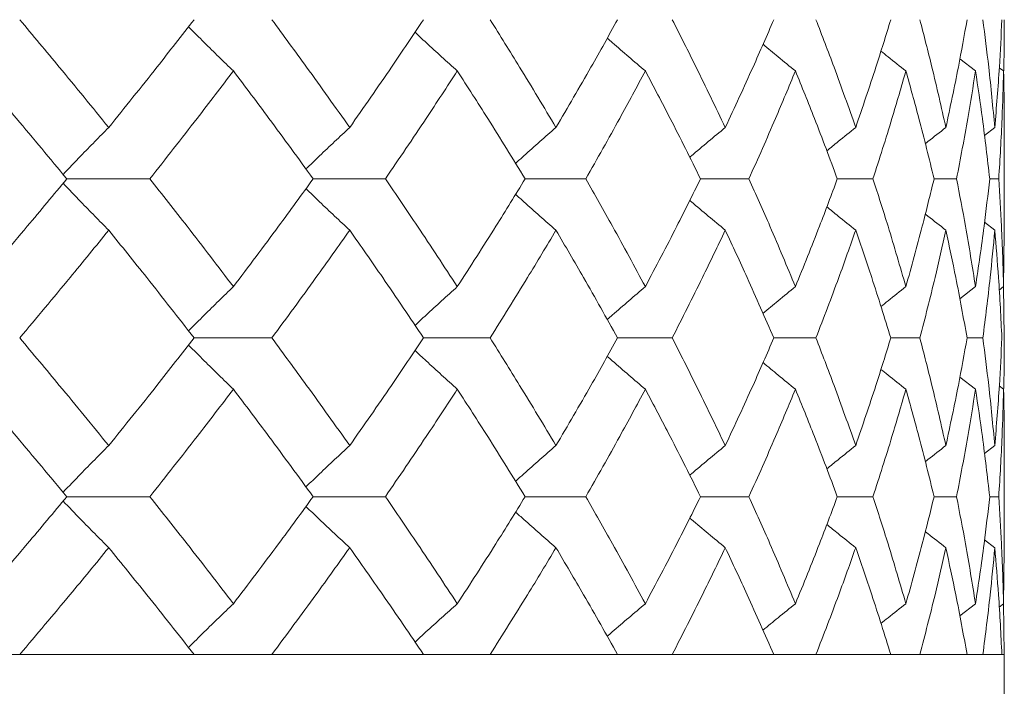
# Model space of a CAD drawing. Header units: inches. Extents: x -4.1 to 22.6, y -10.2 to 17.8.
# Tile 92 of 142: x 13.559 to 13.937, y -0.399 to -0.143. Entities that reach past the tile are written whole.
import ezdxf

# ---------------------------------------------------------------- set-up
doc = ezdxf.new("R2010")
doc.units = ezdxf.units.IN
doc.header["$MEASUREMENT"] = 0

msp = doc.modelspace()

# ---------------------------------------------------------------- linework, layer by layer
at = {"color": 7, "linetype": 'Continuous', "lineweight": 15}
for p, q in [((13.92562, -0.163), (13.91961, -0.15831)), ((13.9364, -0.163), (13.93475, -0.16173)), ((13.93301, -0.1847), (13.92904, -0.18778)), ((13.93663, -0.22502), (13.93663, -0.18382)), ((13.57672, -0.20442), (13.60861, -0.20442)), ((13.6713, -0.20442), (13.69904, -0.20442)), ((13.7527, -0.20442), (13.776, -0.20442)), ((13.82004, -0.20442), (13.83863, -0.20442)), ((13.87256, -0.20442), (13.88625, -0.20442)), ((13.90971, -0.20442), (13.91834, -0.20442)), ((13.93107, -0.20442), (13.93454, -0.20442)), ((13.93301, -0.22414), (13.92908, -0.22109)), ((13.9364, -0.24584), (13.9366, -0.22502)), ((13.93663, -0.26554), (13.9364, -0.24537)), ((13.92562, -0.24584), (13.91957, -0.25055)), ((13.9364, -0.24584), (13.93471, -0.24714)), ((13.6256, -0.26554), (13.65545, -0.26554)), ((13.71371, -0.26554), (13.73926, -0.26554)), ((13.78818, -0.26554), (13.80915, -0.26554)), ((13.84819, -0.26554), (13.86435, -0.26554)), ((13.89309, -0.26554), (13.90426, -0.26554)), ((13.92238, -0.26554), (13.92844, -0.26554)), ((13.92562, -0.28523), (13.91961, -0.28055)), ((13.9364, -0.28523), (13.93475, -0.28396)), ((13.93663, -0.34696), (13.93663, -0.30599)), ((13.93301, -0.30687), (13.92904, -0.30994)), ((13.57672, -0.3265), (13.60861, -0.3265)), ((13.6713, -0.3265), (13.69904, -0.3265)), ((13.7527, -0.3265), (13.776, -0.3265)), ((13.82004, -0.3265), (13.83863, -0.3265)), ((13.87256, -0.3265), (13.88625, -0.3265)), ((13.90971, -0.3265), (13.91834, -0.3265)), ((13.93107, -0.3265), (13.93454, -0.3265)), ((13.93301, -0.3461), (13.92908, -0.34306)), ((13.9364, -0.36761), (13.9366, -0.34696)), ((13.92562, -0.36761), (13.91958, -0.37228)), ((13.9364, -0.36761), (13.93471, -0.3689)), ((13.93663, -0.38712), (13.9364, -0.36714)), ((11.00063, -0.38712), (13.93663, -0.38712)), ((13.6256, -0.38712), (13.55864, -0.38712)), ((13.71371, -0.38712), (13.65545, -0.38712)), ((13.78818, -0.38712), (13.73926, -0.38712)), ((13.84819, -0.38712), (13.80915, -0.38712)), ((13.89309, -0.38712), (13.86435, -0.38712)), ((13.92238, -0.38712), (13.90426, -0.38712)), ((13.93574, -0.38712), (13.92844, -0.38712)), ((13.93663, -0.56712), (13.93663, -0.38712))]:
    msp.add_line(p, q, dxfattribs=at)
for points, knots in [([(13.59282, -0.1847), (13.58654, -0.17696), (13.57531, -0.16316), (13.56373, -0.14936), (13.55864, -0.1433)], [0, 0, 0, 0, 0.560136, 1, 1, 1, 1]), ([(13.59282, -0.1847), (13.59904, -0.17696), (13.61013, -0.16316), (13.62087, -0.14936), (13.6256, -0.1433)], [0, 0, 0, 0, 0.560136, 1, 1, 1, 1]), ([(13.68534, -0.1847), (13.67987, -0.17696), (13.67008, -0.16316), (13.65992, -0.14936), (13.65545, -0.1433)], [0, 0, 0, 0, 0.560136, 1, 1, 1, 1]), ([(13.68534, -0.1847), (13.69074, -0.17696), (13.70038, -0.16316), (13.70964, -0.14936), (13.71371, -0.1433)], [0, 0, 0, 0, 0.560136, 1, 1, 1, 1]), ([(13.76453, -0.1847), (13.75992, -0.17696), (13.7517, -0.16316), (13.74306, -0.14936), (13.73926, -0.1433)], [0, 0, 0, 0, 0.560136, 1, 1, 1, 1]), ([(13.76453, -0.1847), (13.76906, -0.17696), (13.77714, -0.16316), (13.78481, -0.14936), (13.78818, -0.1433)], [0, 0, 0, 0, 0.560136, 1, 1, 1, 1]), ([(13.82953, -0.1847), (13.82584, -0.17696), (13.81925, -0.16316), (13.81223, -0.14936), (13.80915, -0.1433)], [0, 0, 0, 0, 0.560136, 1, 1, 1, 1]), ([(13.82953, -0.1847), (13.83313, -0.17696), (13.83955, -0.16316), (13.84555, -0.14936), (13.84819, -0.1433)], [0, 0, 0, 0, 0.560136, 1, 1, 1, 1]), ([(13.87961, -0.1847), (13.87688, -0.17696), (13.87201, -0.16316), (13.86669, -0.14936), (13.86435, -0.1433)], [0, 0, 0, 0, 0.560136, 1, 1, 1, 1]), ([(13.87961, -0.1847), (13.88224, -0.17696), (13.88695, -0.16316), (13.89121, -0.14936), (13.89309, -0.1433)], [0, 0, 0, 0, 0.560136, 1, 1, 1, 1]), ([(13.91423, -0.1847), (13.91249, -0.17696), (13.90939, -0.16316), (13.90583, -0.14936), (13.90426, -0.1433)], [0, 0, 0, 0, 0.560136, 1, 1, 1, 1]), ([(13.91423, -0.1847), (13.91587, -0.17696), (13.91881, -0.16316), (13.92129, -0.14936), (13.92238, -0.1433)], [0, 0, 0, 0, 0.560136, 1, 1, 1, 1]), ([(13.93301, -0.1847), (13.93228, -0.17696), (13.93098, -0.16316), (13.92922, -0.14936), (13.92844, -0.1433)], [0, 0, 0, 0, 0.560136, 1, 1, 1, 1]), ([(13.93301, -0.1847), (13.93365, -0.17696), (13.93478, -0.16316), (13.93545, -0.14936), (13.93574, -0.1433)], [0, 0, 0, 0, 0.560136, 1, 1, 1, 1]), ([(13.93643, -0.16293), (13.93644, -0.16245), (13.93665, -0.15591), (13.93664, -0.14936), (13.93663, -0.1433)], [0, 0, 0, 0, 0.072696, 1, 1, 1, 1]), ([(13.64069, -0.163), (13.63882, -0.16119), (13.63508, -0.15758), (13.62933, -0.15193), (13.62547, -0.14805), (13.62346, -0.14603)], [0, 0, 0, 0, 0.323206, 0.646412, 1, 1, 1, 1]), ([(13.72666, -0.163), (13.72466, -0.16119), (13.72064, -0.15758), (13.71523, -0.15263), (13.71185, -0.14946), (13.71044, -0.14814)], [0, 0, 0, 0, 0.368702, 0.737405, 1, 1, 1, 1]), ([(13.79885, -0.163), (13.79673, -0.16119), (13.79249, -0.15758), (13.78761, -0.15337), (13.78487, -0.15094), (13.78422, -0.15037)], [0, 0, 0, 0, 0.432755, 0.865511, 1, 1, 1, 1]), ([(13.85647, -0.163), (13.85425, -0.16119), (13.85009, -0.1578), (13.84597, -0.15436), (13.84404, -0.15275)], [0, 0, 0, 0, 0.532289, 1, 1, 1, 1]), ([(13.89888, -0.163), (13.8966, -0.1612), (13.89339, -0.15866), (13.89022, -0.1561), (13.8893, -0.15536)], [0, 0, 0, 0, 0.712979, 1, 1, 1, 1]), ([(13.57672, -0.20442), (13.57031, -0.19669), (13.55886, -0.18288), (13.54706, -0.16907), (13.54188, -0.163)], [0, 0, 0, 0, 0.560071, 1, 1, 1, 1]), ([(13.60861, -0.20442), (13.61469, -0.19669), (13.62556, -0.18288), (13.63607, -0.16907), (13.64069, -0.163)], [0, 0, 0, 0, 0.5600706, 1, 1, 1, 1]), ([(13.6713, -0.20442), (13.66569, -0.19669), (13.65566, -0.18288), (13.64527, -0.16907), (13.64069, -0.163)], [0, 0, 0, 0, 0.560071, 1, 1, 1, 1]), ([(13.69904, -0.20442), (13.7043, -0.19669), (13.7137, -0.18288), (13.7227, -0.16907), (13.72666, -0.163)], [0, 0, 0, 0, 0.560071, 1, 1, 1, 1]), ([(13.7527, -0.20442), (13.74795, -0.19669), (13.73946, -0.18288), (13.73057, -0.16907), (13.72666, -0.163)], [0, 0, 0, 0, 0.560071, 1, 1, 1, 1]), ([(13.776, -0.20442), (13.78037, -0.19669), (13.78819, -0.18288), (13.7956, -0.16907), (13.79885, -0.163)], [0, 0, 0, 0, 0.560071, 1, 1, 1, 1]), ([(13.82004, -0.20442), (13.8162, -0.19669), (13.80934, -0.18288), (13.80206, -0.16907), (13.79885, -0.163)], [0, 0, 0, 0, 0.5600706, 1, 1, 1, 1]), ([(13.83863, -0.20442), (13.84207, -0.19669), (13.84823, -0.18288), (13.85395, -0.16907), (13.85647, -0.163)], [0, 0, 0, 0, 0.5600706, 1, 1, 1, 1]), ([(13.87256, -0.20442), (13.86968, -0.19669), (13.86452, -0.18288), (13.85893, -0.16907), (13.85647, -0.163)], [0, 0, 0, 0, 0.560071, 1, 1, 1, 1]), ([(13.88625, -0.20442), (13.88873, -0.19669), (13.89315, -0.18288), (13.89713, -0.16907), (13.89888, -0.163)], [0, 0, 0, 0, 0.560071, 1, 1, 1, 1]), ([(13.90971, -0.20442), (13.90781, -0.19669), (13.90442, -0.18288), (13.90057, -0.16907), (13.89888, -0.163)], [0, 0, 0, 0, 0.560071, 1, 1, 1, 1]), ([(13.91834, -0.20442), (13.91982, -0.19669), (13.92247, -0.18288), (13.92466, -0.16907), (13.92562, -0.163)], [0, 0, 0, 0, 0.560071, 1, 1, 1, 1]), ([(13.93107, -0.20442), (13.93017, -0.19669), (13.92858, -0.18288), (13.92652, -0.16907), (13.92562, -0.163)], [0, 0, 0, 0, 0.560071, 1, 1, 1, 1]), ([(13.93454, -0.20442), (13.93501, -0.19669), (13.93585, -0.18288), (13.93623, -0.16907), (13.9364, -0.163)], [0, 0, 0, 0, 0.560071, 1, 1, 1, 1]), ([(13.9366, -0.18382), (13.93661, -0.18295), (13.93669, -0.17601), (13.93653, -0.16907), (13.9364, -0.163)], [0, 0, 0, 0, 0.124909, 1, 1, 1, 1]), ([(13.59282, -0.1847), (13.59103, -0.1865), (13.58745, -0.19012), (13.5816, -0.19612), (13.57757, -0.20034), (13.5753, -0.20272)], [0, 0, 0, 0, 0.3046918, 0.6093836, 1, 1, 1, 1]), ([(13.68534, -0.1847), (13.6834, -0.1865), (13.67952, -0.19012), (13.67392, -0.19543), (13.67027, -0.19896), (13.66854, -0.20064)], [0, 0, 0, 0, 0.3440179, 0.6880359, 1, 1, 1, 1]), ([(13.76453, -0.1847), (13.76247, -0.18651), (13.75834, -0.19012), (13.75316, -0.19471), (13.75007, -0.19752), (13.74902, -0.19848)], [0, 0, 0, 0, 0.39731, 0.79462, 1, 1, 1, 1]), ([(13.82953, -0.1847), (13.82736, -0.18651), (13.82302, -0.19012), (13.81847, -0.19395), (13.81612, -0.19599), (13.8159, -0.19618)], [0, 0, 0, 0, 0.475697, 0.951395, 1, 1, 1, 1]), ([(13.87961, -0.1847), (13.87736, -0.1865), (13.87364, -0.18949), (13.86995, -0.19251), (13.8685, -0.1937)], [0, 0, 0, 0, 0.60574, 1, 1, 1, 1]), ([(13.91423, -0.1847), (13.91192, -0.1865), (13.90928, -0.18857), (13.90665, -0.19067), (13.90631, -0.19093)], [0, 0, 0, 0, 0.872101, 1, 1, 1, 1]), ([(13.54188, -0.24584), (13.54847, -0.23811), (13.56025, -0.2243), (13.57169, -0.2105), (13.57672, -0.20442)], [0, 0, 0, 0, 0.559933, 1, 1, 1, 1]), ([(13.59282, -0.22414), (13.59103, -0.22233), (13.58745, -0.21872), (13.5816, -0.21272), (13.57757, -0.2085), (13.57531, -0.20612)], [0, 0, 0, 0, 0.304724, 0.609448, 1, 1, 1, 1]), ([(13.64069, -0.24584), (13.6348, -0.23811), (13.62428, -0.2243), (13.6134, -0.2105), (13.60861, -0.20442)], [0, 0, 0, 0, 0.559933, 1, 1, 1, 1]), ([(13.64069, -0.24584), (13.6465, -0.23811), (13.65689, -0.2243), (13.6669, -0.2105), (13.6713, -0.20442)], [0, 0, 0, 0, 0.559933, 1, 1, 1, 1]), ([(13.72666, -0.24584), (13.72161, -0.23811), (13.71259, -0.2243), (13.70318, -0.2105), (13.69904, -0.20442)], [0, 0, 0, 0, 0.559933, 1, 1, 1, 1]), ([(13.72666, -0.24584), (13.73163, -0.23811), (13.7405, -0.2243), (13.74898, -0.2105), (13.7527, -0.20442)], [0, 0, 0, 0, 0.559933, 1, 1, 1, 1]), ([(13.79885, -0.24584), (13.7947, -0.23811), (13.78728, -0.2243), (13.77944, -0.2105), (13.776, -0.20442)], [0, 0, 0, 0, 0.559933, 1, 1, 1, 1]), ([(13.79885, -0.24584), (13.80292, -0.23811), (13.81019, -0.2243), (13.81703, -0.2105), (13.82004, -0.20442)], [0, 0, 0, 0, 0.559933, 1, 1, 1, 1]), ([(13.85647, -0.24584), (13.85326, -0.23811), (13.84752, -0.2243), (13.84134, -0.2105), (13.83863, -0.20442)], [0, 0, 0, 0, 0.559933, 1, 1, 1, 1]), ([(13.85647, -0.24584), (13.85959, -0.23811), (13.86517, -0.2243), (13.8703, -0.2105), (13.87256, -0.20442)], [0, 0, 0, 0, 0.559933, 1, 1, 1, 1]), ([(13.89888, -0.24584), (13.89664, -0.23811), (13.89265, -0.2243), (13.8882, -0.2105), (13.88625, -0.20442)], [0, 0, 0, 0, 0.559933, 1, 1, 1, 1]), ([(13.89888, -0.24584), (13.90102, -0.23811), (13.90485, -0.2243), (13.90822, -0.2105), (13.90971, -0.20442)], [0, 0, 0, 0, 0.559933, 1, 1, 1, 1]), ([(13.92562, -0.24584), (13.92438, -0.23811), (13.92218, -0.2243), (13.91951, -0.2105), (13.91834, -0.20442)], [0, 0, 0, 0, 0.559933, 1, 1, 1, 1]), ([(13.92562, -0.24584), (13.92676, -0.23811), (13.9288, -0.2243), (13.93037, -0.2105), (13.93107, -0.20442)], [0, 0, 0, 0, 0.559933, 1, 1, 1, 1]), ([(13.9364, -0.24584), (13.93617, -0.23811), (13.93578, -0.2243), (13.93492, -0.2105), (13.93454, -0.20442)], [0, 0, 0, 0, 0.559933, 1, 1, 1, 1]), ([(13.68534, -0.22414), (13.6834, -0.22233), (13.67952, -0.21872), (13.67392, -0.21341), (13.67027, -0.20988), (13.66854, -0.2082)], [0, 0, 0, 0, 0.344118, 0.688236, 1, 1, 1, 1]), ([(13.76453, -0.22414), (13.76247, -0.22233), (13.75834, -0.21872), (13.75316, -0.21413), (13.75008, -0.21132), (13.74903, -0.21037)], [0, 0, 0, 0, 0.39754, 0.795081, 1, 1, 1, 1]), ([(13.82953, -0.22414), (13.82736, -0.22233), (13.82302, -0.21871), (13.81848, -0.21489), (13.81612, -0.21286), (13.81591, -0.21267)], [0, 0, 0, 0, 0.476197, 0.952395, 1, 1, 1, 1]), ([(13.87961, -0.22414), (13.87736, -0.22234), (13.87365, -0.21936), (13.86997, -0.21634), (13.86852, -0.21516)], [0, 0, 0, 0, 0.60689, 1, 1, 1, 1]), ([(13.91423, -0.22414), (13.91192, -0.22234), (13.90928, -0.22028), (13.90667, -0.21819), (13.90634, -0.21793)], [0, 0, 0, 0, 0.875383, 1, 1, 1, 1]), ([(13.55864, -0.26554), (13.56511, -0.25782), (13.57668, -0.24402), (13.58789, -0.23022), (13.59282, -0.22414)], [0, 0, 0, 0, 0.559868, 1, 1, 1, 1]), ([(13.6256, -0.26554), (13.61958, -0.25782), (13.60882, -0.24402), (13.59771, -0.23022), (13.59282, -0.22414)], [0, 0, 0, 0, 0.559868, 1, 1, 1, 1]), ([(13.65545, -0.26554), (13.66113, -0.25782), (13.67128, -0.24402), (13.68105, -0.23022), (13.68534, -0.22414)], [0, 0, 0, 0, 0.5598675, 1, 1, 1, 1]), ([(13.71371, -0.26554), (13.70852, -0.25782), (13.69925, -0.24402), (13.68959, -0.23022), (13.68534, -0.22414)], [0, 0, 0, 0, 0.559868, 1, 1, 1, 1]), ([(13.73926, -0.26554), (13.74409, -0.25782), (13.75271, -0.24402), (13.76092, -0.23022), (13.76453, -0.22414)], [0, 0, 0, 0, 0.559868, 1, 1, 1, 1]), ([(13.78818, -0.26554), (13.78388, -0.25782), (13.77619, -0.24402), (13.7681, -0.23022), (13.76453, -0.22414)], [0, 0, 0, 0, 0.5598675, 1, 1, 1, 1]), ([(13.80915, -0.26554), (13.81307, -0.25782), (13.82006, -0.24402), (13.82663, -0.23022), (13.82953, -0.22414)], [0, 0, 0, 0, 0.559868, 1, 1, 1, 1]), ([(13.84819, -0.26554), (13.84482, -0.25782), (13.83881, -0.24402), (13.83236, -0.23022), (13.82953, -0.22414)], [0, 0, 0, 0, 0.559868, 1, 1, 1, 1]), ([(13.86435, -0.26554), (13.86732, -0.25782), (13.87262, -0.24402), (13.87747, -0.23022), (13.87961, -0.22414)], [0, 0, 0, 0, 0.559868, 1, 1, 1, 1]), ([(13.89309, -0.26554), (13.89069, -0.25782), (13.88641, -0.24402), (13.88169, -0.23022), (13.87961, -0.22414)], [0, 0, 0, 0, 0.5598675, 1, 1, 1, 1]), ([(13.90426, -0.26554), (13.90624, -0.25782), (13.90978, -0.24402), (13.91287, -0.23022), (13.91423, -0.22414)], [0, 0, 0, 0, 0.559868, 1, 1, 1, 1]), ([(13.92238, -0.26554), (13.92098, -0.25782), (13.91848, -0.24402), (13.91553, -0.23022), (13.91423, -0.22414)], [0, 0, 0, 0, 0.559868, 1, 1, 1, 1]), ([(13.92844, -0.26554), (13.92942, -0.25782), (13.93116, -0.24402), (13.93245, -0.23022), (13.93301, -0.22414)], [0, 0, 0, 0, 0.559868, 1, 1, 1, 1]), ([(13.93574, -0.26554), (13.93536, -0.25782), (13.93467, -0.24402), (13.93352, -0.23022), (13.93301, -0.22414)], [0, 0, 0, 0, 0.559868, 1, 1, 1, 1]), ([(13.64069, -0.24584), (13.63882, -0.24765), (13.63508, -0.25126), (13.62933, -0.25691), (13.62547, -0.26079), (13.62346, -0.26281)], [0, 0, 0, 0, 0.323147, 0.646295, 1, 1, 1, 1]), ([(13.72666, -0.24584), (13.72466, -0.24765), (13.72064, -0.25126), (13.71523, -0.25621), (13.71184, -0.25938), (13.71043, -0.2607)], [0, 0, 0, 0, 0.368553, 0.737106, 1, 1, 1, 1]), ([(13.79885, -0.24584), (13.79673, -0.24765), (13.79249, -0.25126), (13.78761, -0.25548), (13.78486, -0.2579), (13.78421, -0.25848)], [0, 0, 0, 0, 0.432425, 0.864851, 1, 1, 1, 1]), ([(13.85647, -0.24584), (13.85425, -0.24764), (13.85009, -0.25104), (13.84596, -0.25449), (13.84402, -0.2561)], [0, 0, 0, 0, 0.531557, 1, 1, 1, 1]), ([(13.89888, -0.24584), (13.8966, -0.24764), (13.89339, -0.25018), (13.8902, -0.25275), (13.88928, -0.2535)], [0, 0, 0, 0, 0.711142, 1, 1, 1, 1]), ([(13.59282, -0.30687), (13.58654, -0.29916), (13.5753, -0.28539), (13.56373, -0.27161), (13.55864, -0.26554)], [0, 0, 0, 0, 0.55973, 1, 1, 1, 1]), ([(13.59282, -0.30687), (13.59904, -0.29916), (13.61014, -0.28539), (13.62087, -0.27161), (13.6256, -0.26554)], [0, 0, 0, 0, 0.55973, 1, 1, 1, 1]), ([(13.64069, -0.28523), (13.63882, -0.28342), (13.63508, -0.27981), (13.62933, -0.27417), (13.62547, -0.2703), (13.62346, -0.26827)], [0, 0, 0, 0, 0.3233149, 0.6466297, 1, 1, 1, 1]), ([(13.68534, -0.30687), (13.67987, -0.29916), (13.67008, -0.28539), (13.65992, -0.27161), (13.65545, -0.26554)], [0, 0, 0, 0, 0.55973, 1, 1, 1, 1]), ([(13.68534, -0.30687), (13.69074, -0.29916), (13.70039, -0.28539), (13.70964, -0.27161), (13.71371, -0.26554)], [0, 0, 0, 0, 0.55973, 1, 1, 1, 1]), ([(13.76453, -0.30687), (13.75993, -0.29916), (13.75169, -0.28539), (13.74306, -0.27161), (13.73926, -0.26554)], [0, 0, 0, 0, 0.55973, 1, 1, 1, 1]), ([(13.76453, -0.30687), (13.76906, -0.29916), (13.77714, -0.28539), (13.7848, -0.27161), (13.78818, -0.26554)], [0, 0, 0, 0, 0.55973, 1, 1, 1, 1]), ([(13.82953, -0.30687), (13.82584, -0.29916), (13.81925, -0.28539), (13.81224, -0.27161), (13.80915, -0.26554)], [0, 0, 0, 0, 0.55973, 1, 1, 1, 1]), ([(13.82953, -0.30687), (13.83313, -0.29916), (13.83956, -0.28539), (13.84555, -0.27161), (13.84819, -0.26554)], [0, 0, 0, 0, 0.55973, 1, 1, 1, 1]), ([(13.87961, -0.30687), (13.87688, -0.29916), (13.872, -0.28539), (13.86669, -0.27161), (13.86435, -0.26554)], [0, 0, 0, 0, 0.55973, 1, 1, 1, 1]), ([(13.87961, -0.30687), (13.88224, -0.29916), (13.88695, -0.28539), (13.89121, -0.27161), (13.89309, -0.26554)], [0, 0, 0, 0, 0.55973, 1, 1, 1, 1]), ([(13.91423, -0.30687), (13.91249, -0.29916), (13.90938, -0.28539), (13.90583, -0.27161), (13.90426, -0.26554)], [0, 0, 0, 0, 0.55973, 1, 1, 1, 1]), ([(13.91423, -0.30687), (13.91587, -0.29916), (13.91881, -0.28539), (13.92129, -0.27161), (13.92238, -0.26554)], [0, 0, 0, 0, 0.55973, 1, 1, 1, 1]), ([(13.93301, -0.30687), (13.93228, -0.29916), (13.93098, -0.28539), (13.92922, -0.27161), (13.92844, -0.26554)], [0, 0, 0, 0, 0.55973, 1, 1, 1, 1]), ([(13.93301, -0.30687), (13.93365, -0.29916), (13.93478, -0.28539), (13.93545, -0.27161), (13.93574, -0.26554)], [0, 0, 0, 0, 0.55973, 1, 1, 1, 1]), ([(13.9364, -0.2859), (13.93643, -0.28518), (13.93665, -0.2784), (13.93664, -0.27161), (13.93663, -0.26554)], [0, 0, 0, 0, 0.1061777, 1, 1, 1, 1]), ([(13.72666, -0.28523), (13.72466, -0.28342), (13.72064, -0.27981), (13.71523, -0.27487), (13.71184, -0.2717), (13.71044, -0.27039)], [0, 0, 0, 0, 0.368829, 0.737658, 1, 1, 1, 1]), ([(13.79885, -0.28523), (13.79673, -0.28342), (13.79249, -0.27981), (13.78761, -0.27561), (13.78486, -0.27318), (13.78422, -0.27261)], [0, 0, 0, 0, 0.432912, 0.865823, 1, 1, 1, 1]), ([(13.85647, -0.28523), (13.85425, -0.28343), (13.85009, -0.28004), (13.84596, -0.2766), (13.84403, -0.275)], [0, 0, 0, 0, 0.532499, 1, 1, 1, 1]), ([(13.89888, -0.28523), (13.89659, -0.28343), (13.89339, -0.2809), (13.89021, -0.27834), (13.8893, -0.2776)], [0, 0, 0, 0, 0.713291, 1, 1, 1, 1]), ([(13.57672, -0.3265), (13.57031, -0.3188), (13.55885, -0.30506), (13.54707, -0.29129), (13.54188, -0.28523)], [0, 0, 0, 0, 0.559665, 1, 1, 1, 1]), ([(13.60861, -0.3265), (13.61469, -0.3188), (13.62557, -0.30506), (13.63607, -0.29129), (13.64069, -0.28523)], [0, 0, 0, 0, 0.559665, 1, 1, 1, 1]), ([(13.6713, -0.3265), (13.66569, -0.3188), (13.65566, -0.30506), (13.64527, -0.29129), (13.64069, -0.28523)], [0, 0, 0, 0, 0.559665, 1, 1, 1, 1]), ([(13.69904, -0.3265), (13.7043, -0.3188), (13.7137, -0.30506), (13.7227, -0.29129), (13.72666, -0.28523)], [0, 0, 0, 0, 0.559665, 1, 1, 1, 1]), ([(13.7527, -0.3265), (13.74795, -0.3188), (13.73946, -0.30506), (13.73058, -0.29129), (13.72666, -0.28523)], [0, 0, 0, 0, 0.559665, 1, 1, 1, 1]), ([(13.776, -0.3265), (13.78037, -0.3188), (13.7882, -0.30506), (13.7956, -0.29129), (13.79885, -0.28523)], [0, 0, 0, 0, 0.559665, 1, 1, 1, 1]), ([(13.82004, -0.3265), (13.8162, -0.3188), (13.80933, -0.30506), (13.80206, -0.29129), (13.79885, -0.28523)], [0, 0, 0, 0, 0.559665, 1, 1, 1, 1]), ([(13.83863, -0.3265), (13.84207, -0.3188), (13.84823, -0.30506), (13.85395, -0.29129), (13.85647, -0.28523)], [0, 0, 0, 0, 0.559665, 1, 1, 1, 1]), ([(13.87256, -0.3265), (13.86968, -0.3188), (13.86452, -0.30506), (13.85893, -0.29129), (13.85647, -0.28523)], [0, 0, 0, 0, 0.5596645, 1, 1, 1, 1]), ([(13.88625, -0.3265), (13.88873, -0.3188), (13.89315, -0.30506), (13.89713, -0.29129), (13.89888, -0.28523)], [0, 0, 0, 0, 0.5596645, 1, 1, 1, 1]), ([(13.90971, -0.3265), (13.90781, -0.3188), (13.90441, -0.30506), (13.90057, -0.29129), (13.89888, -0.28523)], [0, 0, 0, 0, 0.559665, 1, 1, 1, 1]), ([(13.91834, -0.3265), (13.91982, -0.3188), (13.92247, -0.30506), (13.92466, -0.29129), (13.92562, -0.28523)], [0, 0, 0, 0, 0.559665, 1, 1, 1, 1]), ([(13.93107, -0.3265), (13.93017, -0.3188), (13.92858, -0.30506), (13.92652, -0.29129), (13.92562, -0.28523)], [0, 0, 0, 0, 0.559665, 1, 1, 1, 1]), ([(13.93454, -0.3265), (13.93501, -0.3188), (13.93585, -0.30506), (13.93623, -0.29129), (13.9364, -0.28523)], [0, 0, 0, 0, 0.559665, 1, 1, 1, 1]), ([(13.9366, -0.30599), (13.93661, -0.30513), (13.93669, -0.29822), (13.93653, -0.29129), (13.9364, -0.28523)], [0, 0, 0, 0, 0.124375, 1, 1, 1, 1]), ([(13.59282, -0.30687), (13.59103, -0.30867), (13.58744, -0.31228), (13.58159, -0.31825), (13.57756, -0.32245), (13.57531, -0.32481)], [0, 0, 0, 0, 0.305232, 0.610464, 1, 1, 1, 1]), ([(13.68534, -0.30687), (13.6834, -0.30867), (13.67952, -0.31228), (13.67391, -0.31756), (13.67027, -0.32107), (13.66854, -0.32274)], [0, 0, 0, 0, 0.344629, 0.689258, 1, 1, 1, 1]), ([(13.76453, -0.30687), (13.76247, -0.30867), (13.75833, -0.31228), (13.75315, -0.31685), (13.75007, -0.31964), (13.74902, -0.32059)], [0, 0, 0, 0, 0.398014, 0.796028, 1, 1, 1, 1]), ([(13.82953, -0.30687), (13.82735, -0.30867), (13.82301, -0.31228), (13.81847, -0.31609), (13.81611, -0.31812), (13.8159, -0.3183)], [0, 0, 0, 0, 0.47653, 0.95306, 1, 1, 1, 1]), ([(13.87961, -0.30687), (13.87735, -0.30867), (13.87364, -0.31164), (13.86995, -0.31465), (13.8685, -0.31583)], [0, 0, 0, 0, 0.606782, 1, 1, 1, 1]), ([(13.91423, -0.30687), (13.91192, -0.30867), (13.90927, -0.31073), (13.90665, -0.31281), (13.90631, -0.31308)], [0, 0, 0, 0, 0.873558, 1, 1, 1, 1]), ([(13.54188, -0.36761), (13.54847, -0.35995), (13.56026, -0.34626), (13.57169, -0.33254), (13.57672, -0.3265)], [0, 0, 0, 0, 0.5595273, 1, 1, 1, 1]), ([(13.59282, -0.3461), (13.59103, -0.3443), (13.58743, -0.34069), (13.58158, -0.33474), (13.57756, -0.33054), (13.57531, -0.32819)], [0, 0, 0, 0, 0.305466, 0.610932, 1, 1, 1, 1]), ([(13.64069, -0.36761), (13.6348, -0.35995), (13.62427, -0.34626), (13.6134, -0.33254), (13.60861, -0.3265)], [0, 0, 0, 0, 0.559527, 1, 1, 1, 1]), ([(13.64069, -0.36761), (13.6465, -0.35995), (13.65689, -0.34626), (13.66689, -0.33254), (13.6713, -0.3265)], [0, 0, 0, 0, 0.559527, 1, 1, 1, 1]), ([(13.72666, -0.36761), (13.72161, -0.35995), (13.71259, -0.34626), (13.70318, -0.33254), (13.69904, -0.3265)], [0, 0, 0, 0, 0.559527, 1, 1, 1, 1]), ([(13.72666, -0.36761), (13.73163, -0.35995), (13.74051, -0.34626), (13.74897, -0.33254), (13.7527, -0.3265)], [0, 0, 0, 0, 0.559527, 1, 1, 1, 1]), ([(13.79885, -0.36761), (13.7947, -0.35995), (13.78727, -0.34626), (13.77945, -0.33254), (13.776, -0.3265)], [0, 0, 0, 0, 0.559527, 1, 1, 1, 1]), ([(13.79885, -0.36761), (13.80292, -0.35995), (13.81019, -0.34626), (13.81703, -0.33254), (13.82004, -0.3265)], [0, 0, 0, 0, 0.559527, 1, 1, 1, 1]), ([(13.85647, -0.36761), (13.85326, -0.35995), (13.84751, -0.34626), (13.84134, -0.33254), (13.83863, -0.3265)], [0, 0, 0, 0, 0.559527, 1, 1, 1, 1]), ([(13.85647, -0.36761), (13.85959, -0.35995), (13.86517, -0.34626), (13.8703, -0.33254), (13.87256, -0.3265)], [0, 0, 0, 0, 0.559527, 1, 1, 1, 1]), ([(13.89888, -0.36761), (13.89664, -0.35995), (13.89264, -0.34626), (13.8882, -0.33254), (13.88625, -0.3265)], [0, 0, 0, 0, 0.559527, 1, 1, 1, 1]), ([(13.89888, -0.36761), (13.90102, -0.35995), (13.90485, -0.34626), (13.90822, -0.33254), (13.90971, -0.3265)], [0, 0, 0, 0, 0.5595273, 1, 1, 1, 1]), ([(13.92562, -0.36761), (13.92438, -0.35995), (13.92217, -0.34626), (13.91951, -0.33254), (13.91834, -0.3265)], [0, 0, 0, 0, 0.559527, 1, 1, 1, 1]), ([(13.92562, -0.36761), (13.92676, -0.35995), (13.9288, -0.34626), (13.93037, -0.33254), (13.93107, -0.3265)], [0, 0, 0, 0, 0.5595273, 1, 1, 1, 1]), ([(13.9364, -0.36761), (13.93617, -0.35995), (13.93578, -0.34626), (13.93492, -0.33254), (13.93454, -0.3265)], [0, 0, 0, 0, 0.5595273, 1, 1, 1, 1]), ([(13.68534, -0.3461), (13.6834, -0.3443), (13.67951, -0.34069), (13.6739, -0.33542), (13.67026, -0.33192), (13.66854, -0.33026)], [0, 0, 0, 0, 0.344955, 0.68991, 1, 1, 1, 1]), ([(13.76453, -0.3461), (13.76246, -0.34429), (13.75832, -0.34069), (13.75315, -0.33614), (13.75007, -0.33335), (13.74903, -0.33241)], [0, 0, 0, 0, 0.398509, 0.797018, 1, 1, 1, 1]), ([(13.82953, -0.3461), (13.82735, -0.34429), (13.823, -0.34069), (13.81846, -0.33689), (13.81611, -0.33488), (13.81591, -0.3347)], [0, 0, 0, 0, 0.477365, 0.954731, 1, 1, 1, 1]), ([(13.87961, -0.3461), (13.87735, -0.3443), (13.87364, -0.34134), (13.86996, -0.33834), (13.86852, -0.33717)], [0, 0, 0, 0, 0.608395, 1, 1, 1, 1]), ([(13.91423, -0.3461), (13.91192, -0.3443), (13.90928, -0.34225), (13.90666, -0.34018), (13.90634, -0.33992)], [0, 0, 0, 0, 0.877599, 1, 1, 1, 1]), ([(13.55864, -0.38712), (13.56511, -0.37948), (13.57668, -0.36582), (13.58789, -0.35213), (13.59282, -0.3461)], [0, 0, 0, 0, 0.559462, 1, 1, 1, 1]), ([(13.6256, -0.38712), (13.61958, -0.37948), (13.60882, -0.36582), (13.59772, -0.35213), (13.59282, -0.3461)], [0, 0, 0, 0, 0.559462, 1, 1, 1, 1]), ([(13.65545, -0.38712), (13.66113, -0.37948), (13.67128, -0.36582), (13.68104, -0.35213), (13.68534, -0.3461)], [0, 0, 0, 0, 0.559462, 1, 1, 1, 1]), ([(13.71371, -0.38712), (13.70852, -0.37948), (13.69924, -0.36582), (13.6896, -0.35213), (13.68534, -0.3461)], [0, 0, 0, 0, 0.559462, 1, 1, 1, 1]), ([(13.73926, -0.38712), (13.74409, -0.37948), (13.75271, -0.36582), (13.76092, -0.35213), (13.76453, -0.3461)], [0, 0, 0, 0, 0.559462, 1, 1, 1, 1]), ([(13.78818, -0.38712), (13.78388, -0.37948), (13.77619, -0.36582), (13.7681, -0.35213), (13.76453, -0.3461)], [0, 0, 0, 0, 0.559462, 1, 1, 1, 1]), ([(13.80915, -0.38712), (13.81307, -0.37948), (13.82007, -0.36582), (13.82663, -0.35213), (13.82953, -0.3461)], [0, 0, 0, 0, 0.559462, 1, 1, 1, 1]), ([(13.84819, -0.38712), (13.84482, -0.37948), (13.8388, -0.36582), (13.83236, -0.35213), (13.82953, -0.3461)], [0, 0, 0, 0, 0.559462, 1, 1, 1, 1]), ([(13.86435, -0.38712), (13.86732, -0.37948), (13.87262, -0.36582), (13.87747, -0.35213), (13.87961, -0.3461)], [0, 0, 0, 0, 0.559462, 1, 1, 1, 1]), ([(13.89309, -0.38712), (13.89069, -0.37948), (13.88641, -0.36582), (13.88169, -0.35213), (13.87961, -0.3461)], [0, 0, 0, 0, 0.559462, 1, 1, 1, 1]), ([(13.90426, -0.38712), (13.90624, -0.37948), (13.90979, -0.36582), (13.91287, -0.35213), (13.91423, -0.3461)], [0, 0, 0, 0, 0.559462, 1, 1, 1, 1]), ([(13.92238, -0.38712), (13.92098, -0.37948), (13.91848, -0.36582), (13.91553, -0.35213), (13.91423, -0.3461)], [0, 0, 0, 0, 0.559462, 1, 1, 1, 1]), ([(13.92844, -0.38712), (13.92942, -0.37948), (13.93116, -0.36582), (13.93245, -0.35213), (13.93301, -0.3461)], [0, 0, 0, 0, 0.559462, 1, 1, 1, 1]), ([(13.93574, -0.38712), (13.93536, -0.37948), (13.93467, -0.36582), (13.93352, -0.35213), (13.93301, -0.3461)], [0, 0, 0, 0, 0.559462, 1, 1, 1, 1]), ([(13.64069, -0.36761), (13.63881, -0.36941), (13.63506, -0.373), (13.62931, -0.3786), (13.62546, -0.38243), (13.62346, -0.38442)], [0, 0, 0, 0, 0.324397, 0.648795, 1, 1, 1, 1]), ([(13.72666, -0.36761), (13.72465, -0.36941), (13.72062, -0.37301), (13.71521, -0.3779), (13.71183, -0.38104), (13.71043, -0.38233)], [0, 0, 0, 0, 0.369977, 0.739953, 1, 1, 1, 1]), ([(13.79885, -0.36761), (13.79672, -0.36941), (13.79247, -0.37301), (13.78758, -0.37718), (13.78485, -0.37957), (13.78421, -0.38013)], [0, 0, 0, 0, 0.434088, 0.868175, 1, 1, 1, 1]), ([(13.85647, -0.36761), (13.85425, -0.36941), (13.85008, -0.37277), (13.84595, -0.37618), (13.84402, -0.37777)], [0, 0, 0, 0, 0.533578, 1, 1, 1, 1]), ([(13.89888, -0.36761), (13.89659, -0.36941), (13.89338, -0.37192), (13.89019, -0.37447), (13.88928, -0.3752)], [0, 0, 0, 0, 0.713818, 1, 1, 1, 1])]:
    msp.add_open_spline(points, degree=3, knots=knots, dxfattribs=at)

doc.saveas('drawing.dxf')
